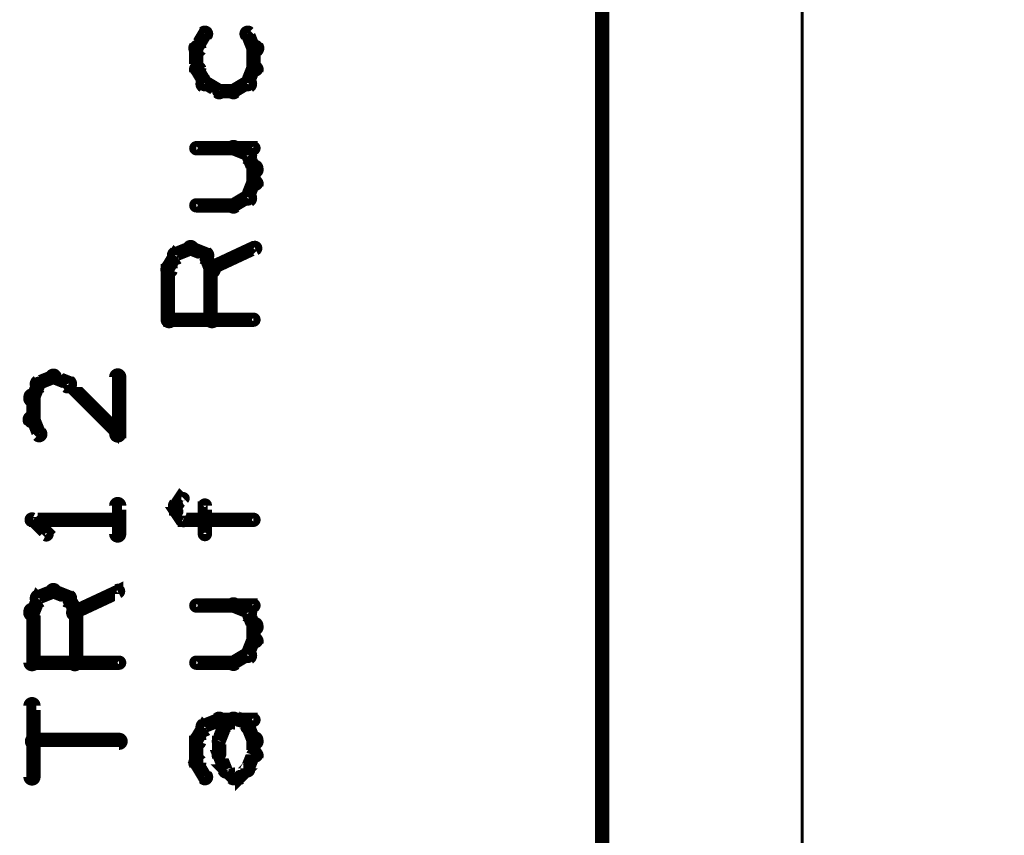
# Model space of a CAD drawing. Extents: x 26 to 524, y 33 to 520.
# Tile 43 of 95: x 160 to 195, y 304 to 332. Entities that reach past the tile are written whole.
import ezdxf

# ---------------------------------------------------------------- set-up
doc = ezdxf.new("R2010")
doc.units = 0
doc.layers.add('DIMENSIONS', color=3, linetype='CONTINUOUS')
doc.layers.add('OUTLINES', color=5, linetype='CONTINUOUS')

msp = doc.modelspace()

# ---------------------------------------------------------------- linework, layer by layer
at = {"layer": 'DIMENSIONS', "color": 94}
msp.add_lwpolyline([(187.5, 284, 0.1, 0.1, 1), (187.5, 284, 0, 0, 0), (187.5, 284, 0, 0, 0), (187.5, 284, 0.1, 0.1, 0), (187.5, 379, 0.1, 0.1, 0), (187.5, 379, 0, 0, 0), (187.5, 379, 0.1, 0.1, 0), (187.5, 379, 0.1, 0.1, 1), (187.5, 379, 0, 0, 0)], format="xyseb", dxfattribs=at)
at = {"layer": 'OUTLINES', "color": 11}
for points in [[(180.5, 363.5, 0.5, 0.5, 0), (180.5, 278.5, 0, 0, 0), (180.5, 278.5, 0.3, 0.3, 0), (180.4, 278.5, 0.3, 0.3, 1), (180.6, 278.5, 0, 0, 0), (180.5, 278.6, 0.3, 0.3, 1), (180.5, 278.4, 0, 0, 0), (180.5, 278.5, 0, 0, 0), (180.5, 278.5, 0.5, 0.5, 0), (230.5, 278.5, 0, 0, 0), (230.5, 278.5, 0.3, 0.3, 0), (230.5, 278.4, 0.3, 0.3, 1), (230.5, 278.6, 0, 0, 0), (230.4, 278.5, 0.3, 0.3, 1), (230.6, 278.5, 0, 0, 0), (230.5, 278.5, 0, 0, 0), (230.5, 278.5, 0.5, 0.5, 0), (230.5, 363.5, 0, 0, 0)], [(166.7, 331.9, 0.3, 0.3, 1), (166.5, 332.1, 0, 0, 0), (166.6, 332, 0, 0, 0), (166.6, 332, 0.5, 0.5, 0), (166.3, 331.5, 0.5, 0.5, 0), (166.3, 331.5, 0, 0, 0), (166.3, 331.5, 0.3, 0.3, 0), (166.2, 331.6, 0.3, 0.3, 1), (166.5, 331.4, 0, 0, 0)], [(168.2, 331.4, 0.3, 0.3, 1), (168.5, 331.6, 0, 0, 0), (168.3, 331.5, 0, 0, 0), (168.3, 331.5, 0.5, 0.5, 0), (168.1, 332, 0.5, 0.5, 0), (168.1, 332, 0, 0, 0), (168.1, 332, 0.3, 0.3, 0), (168.2, 332.1, 0.3, 0.3, 1), (168, 331.9, 0, 0, 0)], [(166.5, 331.5, 0.3, 0.3, 1), (166.2, 331.5, 0, 0, 0), (166.3, 331.5, 0, 0, 0), (166.3, 331.5, 0.5, 0.5, 0), (166.3, 330.8, 0.5, 0.5, 0), (166.3, 330.8, 0, 0, 0), (166.3, 330.8, 0.3, 0.3, 0), (166.2, 330.8, 0.3, 0.3, 1), (166.5, 330.8, 0, 0, 0)], [(168.2, 330.8, 0.3, 0.3, 1), (168.5, 330.8, 0, 0, 0), (168.3, 330.8, 0, 0, 0), (168.3, 330.8, 0.5, 0.5, 0), (168.3, 331.5, 0.5, 0.5, 0), (168.3, 331.5, 0, 0, 0), (168.3, 331.5, 0.3, 0.3, 0), (168.5, 331.5, 0.3, 0.3, 1), (168.2, 331.5, 0, 0, 0)], [(166.5, 330.8, 0.3, 0.3, 1), (166.2, 330.7, 0, 0, 0), (166.3, 330.8, 0, 0, 0), (166.3, 330.8, 0.5, 0.5, 0), (166.6, 330.3, 0.5, 0.5, 0), (166.6, 330.3, 0, 0, 0), (166.6, 330.3, 0.3, 0.3, 0), (166.5, 330.2, 0.3, 0.3, 1), (166.7, 330.3, 0, 0, 0)], [(168, 330.3, 0.3, 0.3, 1), (168.2, 330.2, 0, 0, 0), (168.1, 330.3, 0, 0, 0), (168.1, 330.3, 0.5, 0.5, 0), (168.3, 330.8, 0.5, 0.5, 0), (168.3, 330.8, 0, 0, 0), (168.3, 330.8, 0.3, 0.3, 0), (168.5, 330.7, 0.3, 0.3, 1), (168.2, 330.8, 0, 0, 0)], [(166.7, 330.4, 0.3, 0.3, 1), (166.5, 330.1, 0, 0, 0), (166.6, 330.3, 0, 0, 0), (166.6, 330.3, 0.5, 0.5, 0), (167.1, 330, 0.5, 0.5, 0), (167.1, 330, 0, 0, 0), (167.1, 330, 0.3, 0.3, 0), (167, 329.9, 0.3, 0.3, 1), (167.2, 330.1, 0, 0, 0)], [(167.5, 330.1, 0.3, 0.3, 1), (167.7, 329.9, 0, 0, 0), (167.6, 330, 0, 0, 0), (167.6, 330, 0.5, 0.5, 0), (168.1, 330.3, 0.5, 0.5, 0), (168.1, 330.3, 0, 0, 0), (168.1, 330.3, 0.3, 0.3, 0), (168.2, 330.1, 0.3, 0.3, 1), (168, 330.4, 0, 0, 0)], [(167.1, 330.1, 0.3, 0.3, 1), (167.1, 329.9, 0, 0, 0), (167.1, 330, 0, 0, 0), (167.1, 330, 0.5, 0.5, 0), (167.6, 330, 0.5, 0.5, 0), (167.6, 330, 0, 0, 0), (167.6, 330, 0.3, 0.3, 0), (167.6, 329.9, 0.3, 0.3, 1), (167.6, 330.1, 0, 0, 0)], [(168, 327.6, 0.3, 0.3, 1), (168.2, 327.9, 0, 0, 0), (168.1, 327.8, 0, 0, 0), (168.1, 327.8, 0.5, 0.5, 0), (167.6, 328, 0.5, 0.5, 0), (167.6, 328, 0, 0, 0), (167.6, 328, 0.3, 0.3, 0), (167.7, 328.1, 0.3, 0.3, 1), (167.5, 327.9, 0, 0, 0)], [(166.3, 328.1, 0.3, 0.3, 1), (166.3, 327.9, 0, 0, 0), (166.3, 328, 0, 0, 0), (166.3, 328, 0.5, 0.5, 0), (168.3, 328, 0.5, 0.5, 0), (168.3, 328, 0, 0, 0), (168.3, 328, 0.3, 0.3, 0), (168.3, 327.9, 0.3, 0.3, 1), (168.3, 328.1, 0, 0, 0)], [(168.2, 327.2, 0.3, 0.3, 1), (168.5, 327.3, 0, 0, 0), (168.3, 327.3, 0, 0, 0), (168.3, 327.3, 0.5, 0.5, 0), (168.1, 327.8, 0.5, 0.5, 0), (168.1, 327.8, 0, 0, 0), (168.1, 327.8, 0.3, 0.3, 0), (168.2, 327.8, 0.3, 0.3, 1), (168, 327.7, 0, 0, 0)], [(165.3, 327.5, 0.3, 0.3, 1), (165.3, 327.5, 0, 0, 0), (165.3, 327.5, 0, 0, 0), (165.3, 327.5, 0.5, 0.5, 0), (165.3, 327.5, 0.5, 0.5, 0), (165.3, 327.5, 0, 0, 0), (165.3, 327.5, 0.3, 0.3, 0), (165.3, 327.5, 0.3, 0.3, 1), (165.3, 327.5, 0, 0, 0)], [(168.2, 326.8, 0.3, 0.3, 1), (168.5, 326.8, 0, 0, 0), (168.3, 326.8, 0, 0, 0), (168.3, 326.8, 0.5, 0.5, 0), (168.3, 327.3, 0.5, 0.5, 0), (168.3, 327.3, 0, 0, 0), (168.3, 327.3, 0.3, 0.3, 0), (168.5, 327.3, 0.3, 0.3, 1), (168.2, 327.3, 0, 0, 0)], [(168, 326.3, 0.3, 0.3, 1), (168.2, 326.2, 0, 0, 0), (168.1, 326.3, 0, 0, 0), (168.1, 326.3, 0.5, 0.5, 0), (168.3, 326.8, 0.5, 0.5, 0), (168.3, 326.8, 0, 0, 0), (168.3, 326.8, 0.3, 0.3, 0), (168.5, 326.7, 0.3, 0.3, 1), (168.2, 326.8, 0, 0, 0)], [(165.3, 326.5, 0.3, 0.3, 1), (165.3, 326.5, 0, 0, 0), (165.3, 326.5, 0, 0, 0), (165.3, 326.5, 0.5, 0.5, 0), (165.3, 326.5, 0.5, 0.5, 0), (165.3, 326.5, 0, 0, 0), (165.3, 326.5, 0.3, 0.3, 0), (165.3, 326.5, 0.3, 0.3, 1), (165.3, 326.5, 0, 0, 0)], [(167.5, 326.1, 0.3, 0.3, 1), (167.7, 325.9, 0, 0, 0), (167.6, 326, 0, 0, 0), (167.6, 326, 0.5, 0.5, 0), (168.1, 326.3, 0.5, 0.5, 0), (168.1, 326.3, 0, 0, 0), (168.1, 326.3, 0.3, 0.3, 0), (168.2, 326.1, 0.3, 0.3, 1), (168, 326.4, 0, 0, 0)], [(166.3, 326.1, 0.3, 0.3, 1), (166.3, 325.9, 0, 0, 0), (166.3, 326, 0, 0, 0), (166.3, 326, 0.5, 0.5, 0), (167.6, 326, 0.5, 0.5, 0), (167.6, 326, 0, 0, 0), (167.6, 326, 0.3, 0.3, 0), (167.6, 325.9, 0.3, 0.3, 1), (167.6, 326.1, 0, 0, 0)], [(165.2, 323.8, 0.3, 0.3, 1), (165.5, 323.7, 0, 0, 0), (165.3, 323.8, 0, 0, 0), (165.3, 323.8, 0.5, 0.5, 0), (165.6, 324.3, 0.5, 0.5, 0), (165.6, 324.3, 0, 0, 0), (165.6, 324.3, 0.3, 0.3, 0), (165.7, 324.2, 0.3, 0.3, 1), (165.5, 324.3, 0, 0, 0)], [(165.5, 324.4, 0.3, 0.3, 1), (165.7, 324.1, 0, 0, 0), (165.6, 324.3, 0, 0, 0), (165.6, 324.3, 0.5, 0.5, 0), (166.1, 324.5, 0.5, 0.5, 0), (166.1, 324.5, 0, 0, 0), (166.1, 324.5, 0.3, 0.3, 0), (166.2, 324.4, 0.3, 0.3, 1), (166, 324.6, 0, 0, 0)], [(166.2, 324.6, 0.3, 0.3, 1), (166, 324.4, 0, 0, 0), (166.1, 324.5, 0, 0, 0), (166.1, 324.5, 0.5, 0.5, 0), (166.6, 324.3, 0.5, 0.5, 0), (166.6, 324.3, 0, 0, 0), (166.6, 324.3, 0.3, 0.3, 0), (166.5, 324.1, 0.3, 0.3, 1), (166.7, 324.4, 0, 0, 0)], [(166.7, 324.3, 0.3, 0.3, 1), (166.5, 324.2, 0, 0, 0), (166.6, 324.3, 0, 0, 0), (166.6, 324.3, 0.5, 0.5, 0), (166.8, 323.8, 0.5, 0.5, 0), (166.8, 323.8, 0, 0, 0), (166.8, 323.8, 0.3, 0.3, 0), (166.7, 323.7, 0.3, 0.3, 1), (167, 323.8, 0, 0, 0)], [(166.8, 323.9, 0.3, 0.3, 1), (166.9, 323.6, 0, 0, 0), (166.8, 323.8, 0, 0, 0), (166.8, 323.8, 0.5, 0.5, 0), (168.3, 324.5, 0.5, 0.5, 0), (168.3, 324.5, 0, 0, 0), (168.3, 324.5, 0.3, 0.3, 0), (168.4, 324.4, 0.3, 0.3, 1), (168.3, 324.6, 0, 0, 0)], [(165.2, 322, 0.3, 0.3, 1), (165.5, 322, 0, 0, 0), (165.3, 322, 0, 0, 0), (165.3, 322, 0.5, 0.5, 0), (165.3, 323.8, 0.5, 0.5, 0), (165.3, 323.8, 0, 0, 0), (165.3, 323.8, 0.3, 0.3, 0), (165.5, 323.8, 0.3, 0.3, 1), (165.2, 323.8, 0, 0, 0)], [(167, 323.8, 0.3, 0.3, 1), (166.7, 323.8, 0, 0, 0), (166.8, 323.8, 0, 0, 0), (166.8, 323.8, 0.5, 0.5, 0), (166.8, 322, 0.5, 0.5, 0), (166.8, 322, 0, 0, 0), (166.8, 322, 0.3, 0.3, 0), (166.7, 322, 0.3, 0.3, 1), (167, 322, 0, 0, 0)], [(168.3, 321.9, 0.3, 0.3, 1), (168.3, 322.1, 0, 0, 0), (168.3, 322, 0, 0, 0), (168.3, 322, 0.5, 0.5, 0), (165.3, 322, 0.5, 0.5, 0), (165.3, 322, 0, 0, 0), (165.3, 322, 0.3, 0.3, 0), (165.3, 322.1, 0.3, 0.3, 1), (165.3, 321.9, 0, 0, 0)], [(160.9, 319.7, 0.3, 0.3, 1), (160.7, 319.8, 0, 0, 0), (160.8, 319.8, 0, 0, 0), (160.8, 319.8, 0.5, 0.5, 0), (160.6, 319.3, 0.5, 0.5, 0), (160.6, 319.3, 0, 0, 0), (160.6, 319.3, 0.3, 0.3, 0), (160.4, 319.3, 0.3, 0.3, 1), (160.7, 319.2, 0, 0, 0)], [(161.4, 319.9, 0.3, 0.3, 1), (161.2, 320.1, 0, 0, 0), (161.3, 320, 0, 0, 0), (161.3, 320, 0.5, 0.5, 0), (160.8, 319.8, 0.5, 0.5, 0), (160.8, 319.8, 0, 0, 0), (160.8, 319.8, 0.3, 0.3, 0), (160.7, 319.9, 0.3, 0.3, 1), (160.9, 319.6, 0, 0, 0)], [(161.7, 319.6, 0.3, 0.3, 1), (161.9, 319.9, 0, 0, 0), (161.8, 319.8, 0, 0, 0), (161.8, 319.8, 0.5, 0.5, 0), (161.3, 320, 0.5, 0.5, 0), (161.3, 320, 0, 0, 0), (161.3, 320, 0.3, 0.3, 0), (161.4, 320.1, 0.3, 0.3, 1), (161.2, 319.9, 0, 0, 0)], [(163.5, 317.9, 0.3, 0.3, 1), (163.6, 318.1, 0, 0, 0), (163.6, 318, 0, 0, 0), (163.6, 318, 0.5, 0.5, 0), (161.8, 319.8, 0.5, 0.5, 0), (161.8, 319.8, 0, 0, 0), (161.8, 319.8, 0.3, 0.3, 0), (161.9, 319.8, 0.3, 0.3, 1), (161.7, 319.7, 0, 0, 0)], [(163.7, 320, 0.3, 0.3, 1), (163.4, 320, 0, 0, 0), (163.6, 320, 0, 0, 0), (163.6, 320, 0.5, 0.5, 0), (163.6, 318, 0.5, 0.5, 0), (163.6, 318, 0, 0, 0), (163.6, 318, 0.3, 0.3, 0), (163.4, 318, 0.3, 0.3, 1), (163.7, 318, 0, 0, 0)], [(160.7, 319.3, 0.3, 0.3, 1), (160.4, 319.3, 0, 0, 0), (160.6, 319.3, 0, 0, 0), (160.6, 319.3, 0.5, 0.5, 0), (160.6, 318.5, 0.5, 0.5, 0), (160.6, 318.5, 0, 0, 0), (160.6, 318.5, 0.3, 0.3, 0), (160.4, 318.5, 0.3, 0.3, 1), (160.7, 318.5, 0, 0, 0)], [(160.7, 318.6, 0.3, 0.3, 1), (160.4, 318.4, 0, 0, 0), (160.6, 318.5, 0, 0, 0), (160.6, 318.5, 0.5, 0.5, 0), (160.8, 318, 0.5, 0.5, 0), (160.8, 318, 0, 0, 0), (160.8, 318, 0.3, 0.3, 0), (160.7, 317.9, 0.3, 0.3, 1), (160.9, 318.1, 0, 0, 0)], [(165.5, 315.6, 0.3, 0.3, 1), (165.7, 315.4, 0, 0, 0), (165.6, 315.5, 0, 0, 0), (165.6, 315.5, 0.5, 0.5, 0), (165.8, 315.8, 0.5, 0.5, 0), (165.8, 315.8, 0, 0, 0), (165.8, 315.8, 0.3, 0.3, 0), (165.9, 315.7, 0.3, 0.3, 1), (165.8, 315.8, 0, 0, 0)], [(163.4, 314.5, 0.3, 0.3, 1), (163.7, 314.5, 0, 0, 0), (163.6, 314.5, 0, 0, 0), (163.6, 314.5, 0.5, 0.5, 0), (163.6, 315.5, 0.5, 0.5, 0), (163.6, 315.5, 0, 0, 0), (163.6, 315.5, 0.3, 0.3, 0), (163.7, 315.5, 0.3, 0.3, 1), (163.4, 315.5, 0, 0, 0)], [(165.8, 314.9, 0.3, 0.3, 1), (165.9, 315.1, 0, 0, 0), (165.8, 315, 0, 0, 0), (165.8, 315, 0.5, 0.5, 0), (165.6, 315.3, 0.5, 0.5, 0), (165.6, 315.3, 0, 0, 0), (165.6, 315.3, 0.3, 0.3, 0), (165.7, 315.3, 0.3, 0.3, 1), (165.5, 315.2, 0, 0, 0)], [(165.5, 315.3, 0.3, 0.3, 1), (165.7, 315.3, 0, 0, 0), (165.6, 315.3, 0, 0, 0), (165.6, 315.3, 0.5, 0.5, 0), (165.6, 315.5, 0.5, 0.5, 0), (165.6, 315.5, 0, 0, 0), (165.6, 315.5, 0.3, 0.3, 0), (165.7, 315.5, 0.3, 0.3, 1), (165.5, 315.5, 0, 0, 0)], [(166.5, 314.5, 0.3, 0.3, 1), (166.7, 314.5, 0, 0, 0), (166.6, 314.5, 0, 0, 0), (166.6, 314.5, 0.5, 0.5, 0), (166.6, 315.5, 0.5, 0.5, 0), (166.6, 315.5, 0, 0, 0), (166.6, 315.5, 0.3, 0.3, 0), (166.7, 315.5, 0.3, 0.3, 1), (166.5, 315.5, 0, 0, 0)], [(160.6, 315.1, 0.3, 0.3, 1), (160.5, 314.9, 0, 0, 0), (160.6, 315, 0, 0, 0), (160.6, 315, 0.5, 0.5, 0), (161.1, 314.5, 0.5, 0.5, 0), (161.1, 314.5, 0, 0, 0), (161.1, 314.5, 0.3, 0.3, 0), (161, 314.4, 0.3, 0.3, 1), (161.1, 314.6, 0, 0, 0)], [(163.6, 314.9, 0.3, 0.3, 1), (163.6, 315.1, 0, 0, 0), (163.6, 315, 0, 0, 0), (163.6, 315, 0.5, 0.5, 0), (160.6, 315, 0.5, 0.5, 0), (160.6, 315, 0, 0, 0), (160.6, 315, 0.3, 0.3, 0), (160.6, 315.1, 0.3, 0.3, 1), (160.6, 314.9, 0, 0, 0)], [(168.3, 314.9, 0.3, 0.3, 1), (168.3, 315.1, 0, 0, 0), (168.3, 315, 0, 0, 0), (168.3, 315, 0.5, 0.5, 0), (165.8, 315, 0.5, 0.5, 0), (165.8, 315, 0, 0, 0), (165.8, 315, 0.3, 0.3, 0), (165.8, 315.1, 0.3, 0.3, 1), (165.8, 314.9, 0, 0, 0)], [(160.7, 312.4, 0.3, 0.3, 1), (160.9, 312.1, 0, 0, 0), (160.8, 312.3, 0, 0, 0), (160.8, 312.3, 0.5, 0.5, 0), (161.3, 312.5, 0.5, 0.5, 0), (161.3, 312.5, 0, 0, 0), (161.3, 312.5, 0.3, 0.3, 0), (161.4, 312.4, 0.3, 0.3, 1), (161.2, 312.6, 0, 0, 0)], [(161.4, 312.6, 0.3, 0.3, 1), (161.2, 312.4, 0, 0, 0), (161.3, 312.5, 0, 0, 0), (161.3, 312.5, 0.5, 0.5, 0), (161.8, 312.3, 0.5, 0.5, 0), (161.8, 312.3, 0, 0, 0), (161.8, 312.3, 0.3, 0.3, 0), (161.7, 312.1, 0.3, 0.3, 1), (161.9, 312.4, 0, 0, 0)], [(162, 311.9, 0.3, 0.3, 1), (162.1, 311.6, 0, 0, 0), (162.1, 311.8, 0, 0, 0), (162.1, 311.8, 0.5, 0.5, 0), (163.6, 312.5, 0.5, 0.5, 0), (163.6, 312.5, 0, 0, 0), (163.6, 312.5, 0.3, 0.3, 0), (163.6, 312.4, 0.3, 0.3, 1), (163.5, 312.6, 0, 0, 0)], [(160.4, 311.8, 0.3, 0.3, 1), (160.7, 311.7, 0, 0, 0), (160.6, 311.8, 0, 0, 0), (160.6, 311.8, 0.5, 0.5, 0), (160.8, 312.3, 0.5, 0.5, 0), (160.8, 312.3, 0, 0, 0), (160.8, 312.3, 0.3, 0.3, 0), (160.9, 312.2, 0.3, 0.3, 1), (160.7, 312.3, 0, 0, 0)], [(161.9, 312.3, 0.3, 0.3, 1), (161.7, 312.2, 0, 0, 0), (161.8, 312.3, 0, 0, 0), (161.8, 312.3, 0.5, 0.5, 0), (162.1, 311.8, 0.5, 0.5, 0), (162.1, 311.8, 0, 0, 0), (162.1, 311.8, 0.3, 0.3, 0), (161.9, 311.7, 0.3, 0.3, 1), (162.2, 311.8, 0, 0, 0)], [(160.4, 310, 0.3, 0.3, 1), (160.7, 310, 0, 0, 0), (160.6, 310, 0, 0, 0), (160.6, 310, 0.5, 0.5, 0), (160.6, 311.8, 0.5, 0.5, 0), (160.6, 311.8, 0, 0, 0), (160.6, 311.8, 0.3, 0.3, 0), (160.7, 311.8, 0.3, 0.3, 1), (160.4, 311.8, 0, 0, 0)], [(162.2, 311.8, 0.3, 0.3, 1), (161.9, 311.8, 0, 0, 0), (162.1, 311.8, 0, 0, 0), (162.1, 311.8, 0.5, 0.5, 0), (162.1, 310, 0.5, 0.5, 0), (162.1, 310, 0, 0, 0), (162.1, 310, 0.3, 0.3, 0), (161.9, 310, 0.3, 0.3, 1), (162.2, 310, 0, 0, 0)], [(166.3, 312.1, 0.3, 0.3, 1), (166.3, 311.9, 0, 0, 0), (166.3, 312, 0, 0, 0), (166.3, 312, 0.5, 0.5, 0), (168.3, 312, 0.5, 0.5, 0), (168.3, 312, 0, 0, 0), (168.3, 312, 0.3, 0.3, 0), (168.3, 311.9, 0.3, 0.3, 1), (168.3, 312.1, 0, 0, 0)], [(168, 311.6, 0.3, 0.3, 1), (168.2, 311.9, 0, 0, 0), (168.1, 311.8, 0, 0, 0), (168.1, 311.8, 0.5, 0.5, 0), (167.6, 312, 0.5, 0.5, 0), (167.6, 312, 0, 0, 0), (167.6, 312, 0.3, 0.3, 0), (167.7, 312.1, 0.3, 0.3, 1), (167.5, 311.9, 0, 0, 0)], [(168.2, 311.2, 0.3, 0.3, 1), (168.5, 311.3, 0, 0, 0), (168.3, 311.3, 0, 0, 0), (168.3, 311.3, 0.5, 0.5, 0), (168.1, 311.8, 0.5, 0.5, 0), (168.1, 311.8, 0, 0, 0), (168.1, 311.8, 0.3, 0.3, 0), (168.2, 311.8, 0.3, 0.3, 1), (168, 311.7, 0, 0, 0)], [(168.2, 310.8, 0.3, 0.3, 1), (168.5, 310.8, 0, 0, 0), (168.3, 310.8, 0, 0, 0), (168.3, 310.8, 0.5, 0.5, 0), (168.3, 311.3, 0.5, 0.5, 0), (168.3, 311.3, 0, 0, 0), (168.3, 311.3, 0.3, 0.3, 0), (168.5, 311.3, 0.3, 0.3, 1), (168.2, 311.3, 0, 0, 0)], [(168, 310.3, 0.3, 0.3, 1), (168.2, 310.2, 0, 0, 0), (168.1, 310.3, 0, 0, 0), (168.1, 310.3, 0.5, 0.5, 0), (168.3, 310.8, 0.5, 0.5, 0), (168.3, 310.8, 0, 0, 0), (168.3, 310.8, 0.3, 0.3, 0), (168.5, 310.7, 0.3, 0.3, 1), (168.2, 310.8, 0, 0, 0)], [(167.5, 310.1, 0.3, 0.3, 1), (167.7, 309.9, 0, 0, 0), (167.6, 310, 0, 0, 0), (167.6, 310, 0.5, 0.5, 0), (168.1, 310.3, 0.5, 0.5, 0), (168.1, 310.3, 0, 0, 0), (168.1, 310.3, 0.3, 0.3, 0), (168.2, 310.1, 0.3, 0.3, 1), (168, 310.4, 0, 0, 0)], [(163.6, 309.9, 0.3, 0.3, 1), (163.6, 310.1, 0, 0, 0), (163.6, 310, 0, 0, 0), (163.6, 310, 0.5, 0.5, 0), (160.6, 310, 0.5, 0.5, 0), (160.6, 310, 0, 0, 0), (160.6, 310, 0.3, 0.3, 0), (160.6, 310.1, 0.3, 0.3, 1), (160.6, 309.9, 0, 0, 0)], [(166.3, 310.1, 0.3, 0.3, 1), (166.3, 309.9, 0, 0, 0), (166.3, 310, 0, 0, 0), (166.3, 310, 0.5, 0.5, 0), (167.6, 310, 0.5, 0.5, 0), (167.6, 310, 0, 0, 0), (167.6, 310, 0.3, 0.3, 0), (167.6, 309.9, 0.3, 0.3, 1), (167.6, 310.1, 0, 0, 0)], [(160.4, 306, 0.3, 0.3, 1), (160.7, 306, 0, 0, 0), (160.6, 306, 0, 0, 0), (160.6, 306, 0.5, 0.5, 0), (160.6, 308.5, 0.5, 0.5, 0), (160.6, 308.5, 0, 0, 0), (160.6, 308.5, 0.3, 0.3, 0), (160.7, 308.5, 0.3, 0.3, 1), (160.4, 308.5, 0, 0, 0)], [(166.5, 307.9, 0.3, 0.3, 1), (166.7, 307.6, 0, 0, 0), (166.6, 307.8, 0, 0, 0), (166.6, 307.8, 0.5, 0.5, 0), (167.1, 308, 0.5, 0.5, 0), (167.1, 308, 0, 0, 0), (167.1, 308, 0.3, 0.3, 0), (167.2, 307.9, 0.3, 0.3, 1), (167, 308.1, 0, 0, 0)], [(167.3, 307.8, 0.3, 0.3, 1), (167.4, 307.7, 0, 0, 0), (167.3, 307.8, 0, 0, 0), (167.3, 307.8, 0.5, 0.5, 0), (167.6, 308, 0.5, 0.5, 0), (167.6, 308, 0, 0, 0), (167.6, 308, 0.3, 0.3, 0), (167.7, 307.9, 0.3, 0.3, 1), (167.5, 308.1, 0, 0, 0)], [(166.2, 307.3, 0.3, 0.3, 1), (166.5, 307.2, 0, 0, 0), (166.3, 307.3, 0, 0, 0), (166.3, 307.3, 0.5, 0.5, 0), (166.6, 307.8, 0.5, 0.5, 0), (166.6, 307.8, 0, 0, 0), (166.6, 307.8, 0.3, 0.3, 0), (166.7, 307.7, 0.3, 0.3, 1), (166.5, 307.8, 0, 0, 0)], [(167, 307.3, 0.3, 0.3, 1), (167.2, 307.2, 0, 0, 0), (167.1, 307.3, 0, 0, 0), (167.1, 307.3, 0.5, 0.5, 0), (167.3, 307.8, 0.5, 0.5, 0), (167.3, 307.8, 0, 0, 0), (167.3, 307.8, 0.3, 0.3, 0), (167.5, 307.7, 0.3, 0.3, 1), (167.2, 307.8, 0, 0, 0)], [(167.1, 308.1, 0.3, 0.3, 1), (167.1, 307.9, 0, 0, 0), (167.1, 308, 0, 0, 0), (167.1, 308, 0.5, 0.5, 0), (167.8, 308, 0.5, 0.5, 0), (167.8, 308, 0, 0, 0), (167.8, 308, 0.3, 0.3, 0), (167.8, 307.9, 0.3, 0.3, 1), (167.8, 308.1, 0, 0, 0)], [(167.8, 308.1, 0.3, 0.3, 1), (167.8, 307.9, 0, 0, 0), (167.8, 308, 0, 0, 0), (167.8, 308, 0.5, 0.5, 0), (168.3, 308, 0.5, 0.5, 0), (168.3, 308, 0, 0, 0), (168.3, 308, 0.3, 0.3, 0), (168.3, 307.9, 0.3, 0.3, 1), (168.3, 308.1, 0, 0, 0)], [(167.9, 308.1, 0.3, 0.3, 1), (167.8, 307.9, 0, 0, 0), (167.8, 308, 0, 0, 0), (167.8, 308, 0.5, 0.5, 0), (168.1, 307.8, 0.5, 0.5, 0), (168.1, 307.8, 0, 0, 0), (168.1, 307.8, 0.3, 0.3, 0), (168, 307.7, 0.3, 0.3, 1), (168.2, 307.8, 0, 0, 0)], [(168.2, 307.8, 0.3, 0.3, 1), (168, 307.7, 0, 0, 0), (168.1, 307.8, 0, 0, 0), (168.1, 307.8, 0.5, 0.5, 0), (168.3, 307.3, 0.5, 0.5, 0), (168.3, 307.3, 0, 0, 0), (168.3, 307.3, 0.3, 0.3, 0), (168.2, 307.2, 0.3, 0.3, 1), (168.5, 307.3, 0, 0, 0)], [(166.2, 306.5, 0.3, 0.3, 1), (166.5, 306.5, 0, 0, 0), (166.3, 306.5, 0, 0, 0), (166.3, 306.5, 0.5, 0.5, 0), (166.3, 307.3, 0.5, 0.5, 0), (166.3, 307.3, 0, 0, 0), (166.3, 307.3, 0.3, 0.3, 0), (166.5, 307.3, 0.3, 0.3, 1), (166.2, 307.3, 0, 0, 0)], [(168.5, 307.3, 0.3, 0.3, 1), (168.2, 307.3, 0, 0, 0), (168.3, 307.3, 0, 0, 0), (168.3, 307.3, 0.5, 0.5, 0), (168.3, 306.8, 0.5, 0.5, 0), (168.3, 306.8, 0, 0, 0), (168.3, 306.8, 0.3, 0.3, 0), (168.2, 306.8, 0.3, 0.3, 1), (168.5, 306.8, 0, 0, 0)], [(163.6, 307.1, 0.3, 0.3, 1), (163.6, 307.4, 0, 0, 0), (163.6, 307.3, 0, 0, 0), (163.6, 307.3, 0.5, 0.5, 0), (160.6, 307.3, 0.5, 0.5, 0), (160.6, 307.3, 0, 0, 0), (160.6, 307.3, 0.3, 0.3, 0), (160.6, 307.4, 0.3, 0.3, 1), (160.6, 307.1, 0, 0, 0)], [(167, 306.8, 0.3, 0.3, 1), (167.2, 306.8, 0, 0, 0), (167.1, 306.8, 0, 0, 0), (167.1, 306.8, 0.5, 0.5, 0), (167.1, 307.3, 0.5, 0.5, 0), (167.1, 307.3, 0, 0, 0), (167.1, 307.3, 0.3, 0.3, 0), (167.2, 307.3, 0.3, 0.3, 1), (167, 307.3, 0, 0, 0)], [(167.2, 306.2, 0.3, 0.3, 1), (167.5, 306.3, 0, 0, 0), (167.3, 306.3, 0, 0, 0), (167.3, 306.3, 0.5, 0.5, 0), (167.1, 306.8, 0.5, 0.5, 0), (167.1, 306.8, 0, 0, 0), (167.1, 306.8, 0.3, 0.3, 0), (167.2, 306.8, 0.3, 0.3, 1), (167, 306.7, 0, 0, 0)], [(168.5, 306.7, 0.3, 0.3, 1), (168.2, 306.8, 0, 0, 0), (168.3, 306.8, 0, 0, 0), (168.3, 306.8, 0.5, 0.5, 0), (168.1, 306.3, 0.5, 0.5, 0), (168.1, 306.3, 0, 0, 0), (168.1, 306.3, 0.3, 0.3, 0), (168, 306.3, 0.3, 0.3, 1), (168.2, 306.2, 0, 0, 0)], [(166.5, 305.9, 0.3, 0.3, 1), (166.7, 306.1, 0, 0, 0), (166.6, 306, 0, 0, 0), (166.6, 306, 0.5, 0.5, 0), (166.3, 306.5, 0.5, 0.5, 0), (166.3, 306.5, 0, 0, 0), (166.3, 306.5, 0.3, 0.3, 0), (166.5, 306.6, 0.3, 0.3, 1), (166.2, 306.4, 0, 0, 0)], [(167.5, 305.9, 0.3, 0.3, 1), (167.7, 306.1, 0, 0, 0), (167.6, 306, 0, 0, 0), (167.6, 306, 0.5, 0.5, 0), (167.3, 306.3, 0.5, 0.5, 0), (167.3, 306.3, 0, 0, 0), (167.3, 306.3, 0.3, 0.3, 0), (167.4, 306.3, 0.3, 0.3, 1), (167.3, 306.2, 0, 0, 0)], [(167.8, 305.9, 0.3, 0.3, 1), (167.8, 306.1, 0, 0, 0), (167.8, 306, 0, 0, 0), (167.8, 306, 0.5, 0.5, 0), (167.6, 306, 0.5, 0.5, 0), (167.6, 306, 0, 0, 0), (167.6, 306, 0.3, 0.3, 0), (167.6, 306.1, 0.3, 0.3, 1), (167.6, 305.9, 0, 0, 0)], [(168.2, 306.2, 0.3, 0.3, 1), (168, 306.3, 0, 0, 0), (168.1, 306.3, 0, 0, 0), (168.1, 306.3, 0.5, 0.5, 0), (167.8, 306, 0.5, 0.5, 0), (167.8, 306, 0, 0, 0), (167.8, 306, 0.3, 0.3, 0), (167.8, 306.1, 0.3, 0.3, 1), (167.9, 305.9, 0, 0, 0)]]:
    msp.add_lwpolyline(points, format="xyseb", dxfattribs=at)

doc.saveas('drawing.dxf')
